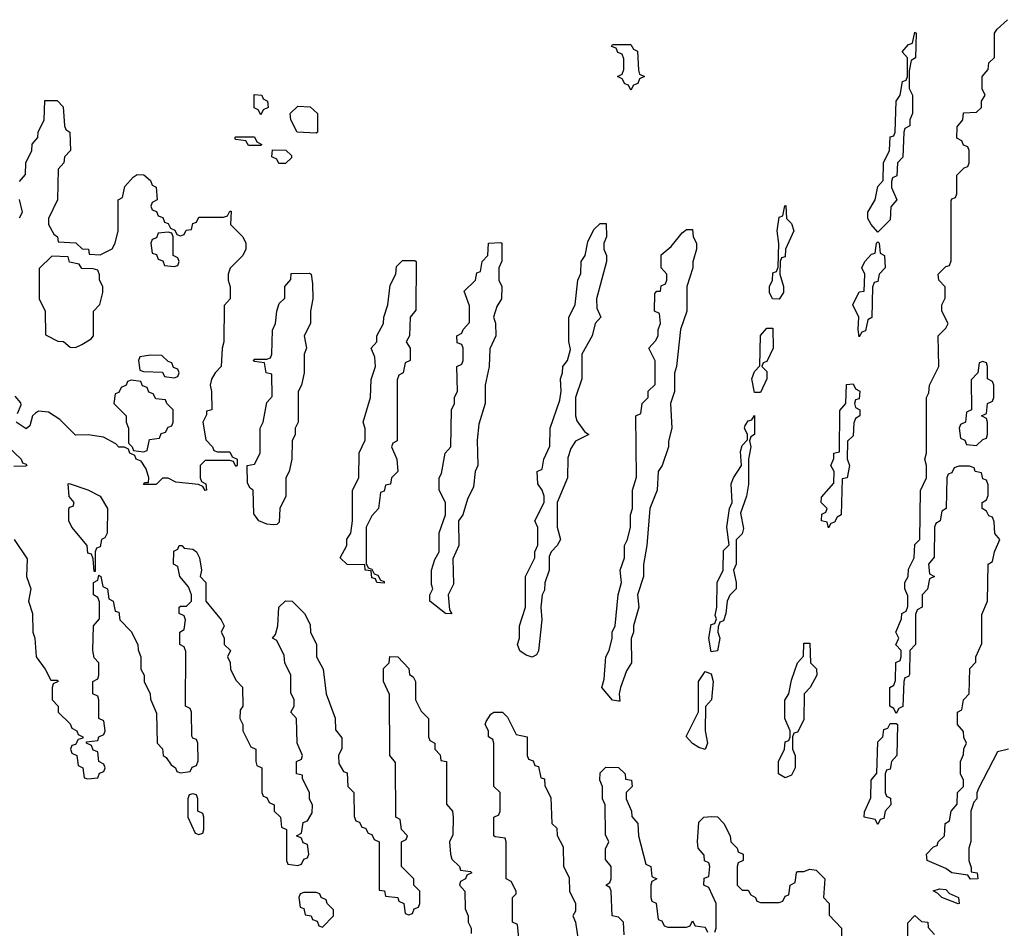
# Model space of a CAD drawing. Header units: inches. Extents: x 2886961 to 3052306, y 543424 to 918523.
# Tile 47 of 117: x 2922829 to 2926020, y 781690 to 784634. Entities that reach past the tile are written whole.
import ezdxf

# ---------------------------------------------------------------- set-up
doc = ezdxf.new("R2010")
doc.units = ezdxf.units.IN
doc.header["$MEASUREMENT"] = 0
doc.layers.add('C9728', color=7, linetype='Continuous')

msp = doc.modelspace()

# ---------------------------------------------------------------- linework, layer by layer
at = {"layer": 'C9728', "color": 6}
for points in [[(2926034, 782270), (2925998, 782262), (2925936.9, 782143.1), (2925931, 782129), (2925930.6, 782109.4), (2925921, 782099), (2925912, 782070), (2925911.1, 781971.1), (2925904.7, 781950), (2925904.7, 781910), (2925912.7, 781887.3), (2925912.7, 781872.7), (2925932, 781870), (2925934, 781850), (2925910, 781849.2), (2925902, 781862), (2925849.4, 781869.4), (2925830, 781884), (2925770, 781909.2), (2925768, 781930), (2925790, 781954), (2925802, 781958), (2925806, 781970), (2925826, 781990), (2925828, 782030), (2925842, 782038), (2925848, 782070), (2925867.3, 782092.7), (2925868.7, 782130), (2925888, 782150), (2925888, 782170), (2925878, 782190), (2925878, 782230), (2925887.3, 782252.7), (2925888.4, 782271.6), (2925898, 782290), (2925888.4, 782308.4), (2925887.3, 782327.3), (2925868, 782350), (2925868, 782390), (2925882, 782398), (2925888, 782430), (2925906, 782450), (2925908.4, 782531.6), (2925927.3, 782552.7), (2925928, 782570), (2925947.3, 782612.7), (2925947.3, 782707.3), (2925966, 782750), (2925968, 782870), (2925982, 782878), (2925988, 782910), (2926006, 782950), (2925988.9, 782968.9), (2925987.3, 783007.3), (2925982, 783022), (2925970, 783026), (2925962, 783042), (2925948, 783050), (2925948, 783070), (2925962, 783078), (2925967.3, 783092.7), (2925967.3, 783127.3), (2925962, 783142), (2925950, 783146), (2925946, 783166), (2925926, 783170), (2925922, 783182), (2925907.3, 783187.3), (2925872.7, 783187.3), (2925858, 783182), (2925850, 783166), (2925838, 783162), (2925834, 783150), (2925832, 783050), (2925818, 783042), (2925812, 783010), (2925798, 783002), (2925794, 782990), (2925792.7, 782892.7), (2925774, 782870), (2925778, 782838), (2925794, 782830), (2925778, 782822), (2925771.6, 782788.4), (2925754, 782770), (2925754, 782730), (2925738, 782722), (2925732.7, 782707.3), (2925732, 782610), (2925714, 782590), (2925712.7, 782512.7), (2925710, 782506), (2925698, 782502), (2925694, 782490), (2925691.6, 782408.4), (2925678, 782402), (2925670, 782386), (2925662, 782402), (2925648.7, 782410), (2925648.7, 782470), (2925662, 782478), (2925667.3, 782492.7), (2925668.9, 782551.1), (2925682, 782558), (2925686, 782570), (2925686, 782590), (2925668.9, 782608.9), (2925678, 782630), (2925668.7, 782650), (2925687.3, 782692.7), (2925688, 782710), (2925702, 782718), (2925707.3, 782732.7), (2925707.3, 782767.3), (2925698, 782790), (2925698, 782810), (2925708.7, 782830), (2925710, 782854), (2925728, 782890), (2925730, 782934), (2925746, 782950), (2925748.4, 783108.4), (2925768, 783150), (2925768, 783190), (2925762, 783210), (2925768, 783230), (2925768, 783410), (2925775.3, 783424.7), (2925778, 783450), (2925808, 783510), (2925806, 783610), (2925830, 783634), (2925838, 783650), (2925818, 783690), (2925818, 783710), (2925828.4, 783731.6), (2925828.4, 783768.4), (2925808, 783790), (2925806, 783810), (2925830, 783834), (2925842, 783838), (2925847.3, 783852.7), (2925847.3, 784047.3), (2925850, 784054), (2925862, 784058), (2925866, 784070), (2925866, 784130), (2925890, 784154), (2925902, 784158), (2925906, 784170), (2925906, 784210), (2925902, 784222), (2925887.3, 784227.3), (2925882, 784242), (2925866, 784250), (2925867.3, 784287.3), (2925886, 784310), (2925887.3, 784332.7), (2925930, 784334), (2925946, 784350), (2925946, 784370), (2925958, 784390), (2925948, 784410), (2925948, 784450), (2925967.3, 784472.7), (2925970, 784494), (2925988, 784512), (2925988, 784590), (2925996.4, 784603.6), (2926030, 784634)], [(2922828, 784110), (2922847.3, 784132.7), (2922848.7, 784170), (2922868, 784210), (2922868.9, 784231.1), (2922888, 784252), (2922888.7, 784270), (2922908.7, 784310), (2922910, 784372), (2922950, 784372), (2922970, 784352), (2922974, 784290), (2922978, 784278), (2922992, 784270), (2922994, 784210), (2922974, 784190), (2922972, 784170), (2922954, 784150), (2922952, 784050), (2922922, 783990), (2922922, 783970), (2922939.6, 783939.6), (2922952, 783930), (2922954, 783914), (2923011.1, 783911.1), (2923032, 783892), (2923052, 783890), (2923054, 783874), (2923090, 783872), (2923128.7, 783891.3), (2923138, 783910), (2923148, 783950), (2923148, 784050), (2923162, 784058), (2923170, 784094), (2923196.4, 784123.6), (2923210, 784132), (2923231.6, 784131.6), (2923252.7, 784112.7), (2923258, 784098), (2923271.6, 784091.6), (2923274, 784050), (2923258, 784042), (2923254, 784030), (2923258, 784018), (2923272.7, 784012.7), (2923278, 783998), (2923292.7, 783992.7), (2923298, 783978), (2923310, 783974), (2923318, 783958), (2923332, 783952), (2923338, 783938), (2923350, 783934), (2923362, 783938), (2923368.4, 783951.6), (2923386, 783954), (2923390, 783974), (2923402, 783978), (2923410, 783994), (2923490, 783994), (2923502, 783998), (2923510, 784014), (2923514, 784014), (2923512, 783970), (2923552, 783930), (2923562, 783910), (2923562, 783890), (2923552, 783870), (2923511.1, 783828.9), (2923504.7, 783810), (2923504.7, 783790), (2923511.1, 783768.9), (2923511.3, 783730), (2923491.6, 783708.4), (2923491, 783590), (2923484.7, 783570), (2923482, 783510), (2923462, 783490), (2923451, 783469), (2923446, 783450), (2923451.1, 783428.9), (2923451.3, 783370), (2923434, 783366), (2923434, 783354), (2923422, 783330), (2923432.7, 783272.7), (2923454, 783250), (2923458, 783238), (2923470, 783234), (2923510, 783234), (2923518, 783218), (2923534, 783210), (2923534, 783190), (2923530, 783186), (2923522, 783202), (2923510, 783206), (2923430, 783206), (2923414, 783190), (2923414, 783150), (2923418, 783138), (2923432, 783130), (2923434, 783110), (2923430, 783108.7), (2923422, 783122), (2923408.4, 783128.4), (2923335.5, 783135.5), (2923310, 783148.7), (2923292, 783148), (2923271.6, 783128.4), (2923230, 783128), (2923234, 783134), (2923246, 783134), (2923248, 783150), (2923239, 783179), (2923223.1, 783203.1), (2923206, 783210), (2923202, 783222), (2923186, 783230), (2923182, 783242), (2923168.7, 783248.7), (2923150, 783249.2), (2923140.2, 783260.2), (2923100.9, 783280.9), (2923050.6, 783289.4), (2923010, 783288), (2922959.1, 783339.1), (2922922, 783362), (2922890, 783365.2), (2922880.5, 783359.5), (2922871, 783350), (2922862, 783318), (2922850, 783308.7), (2922818, 783330)], [(2922828.4, 783991.6), (2922838, 784010), (2922828.4, 784051.6)], [(2922822, 783358), (2922834, 783386), (2922832.5, 783392.5), (2922814.5, 783414.5)], [(2922771.3, 783270), (2922834, 783210), (2922838, 783198), (2922850, 783194), (2922852, 783190), (2922847.3, 783187.3), (2922810, 783186)], [(2922811.3, 782950), (2922852.7, 782887.3), (2922851.3, 782830), (2922864.7, 782790), (2922858, 782750), (2922871, 782710), (2922871.3, 782650), (2922878, 782630), (2922882, 782570), (2922911.3, 782530), (2922930, 782494), (2922950, 782494), (2922954, 782490), (2922938, 782482), (2922934, 782470), (2922934, 782430), (2922954, 782410), (2922954, 782390), (2922992.7, 782352.7), (2922998, 782338), (2923014, 782330), (2923018, 782318), (2923034, 782310), (2923034, 782306), (2923018, 782302), (2923010, 782286), (2922998, 782282), (2922994, 782270), (2922998, 782258), (2923014, 782250), (2923018, 782218), (2923034, 782210), (2923038, 782178), (2923050, 782174), (2923082, 782178), (2923087.3, 782192.7), (2923102, 782198), (2923106, 782210), (2923102, 782222), (2923086, 782230), (2923082, 782262), (2923067.3, 782267.3), (2923062, 782282), (2923046, 782290), (2923046, 782294), (2923082, 782298), (2923086, 782310), (2923102, 782318), (2923106, 782330), (2923102, 782362), (2923086, 782370), (2923086, 782430), (2923082, 782442), (2923066, 782450), (2923066, 782490), (2923082, 782498), (2923086, 782510), (2923086, 782550), (2923070, 782566), (2923066, 782590), (2923068, 782670), (2923087.3, 782692.7), (2923088, 782710), (2923087.3, 782747.3), (2923082, 782762), (2923068, 782770), (2923068, 782810), (2923082, 782818), (2923086, 782834), (2923092, 782830), (2923098, 782798), (2923114, 782790), (2923118, 782758), (2923132, 782750), (2923138, 782718), (2923150, 782714), (2923154, 782690), (2923190, 782652), (2923212, 782610), (2923212.7, 782592.7), (2923222, 782570), (2923222, 782530), (2923232, 782510), (2923232, 782490), (2923252, 782450), (2923252.7, 782432.7), (2923272.7, 782387.3), (2923274, 782290), (2923291.6, 782271.6), (2923294, 782250), (2923303.6, 782243.6), (2923319.6, 782219.6), (2923334, 782210), (2923338, 782198), (2923350, 782194), (2923382, 782198), (2923388, 782212), (2923402, 782218), (2923407.3, 782232.7), (2923406, 782290), (2923402, 782302), (2923390, 782306), (2923387.3, 782312.7), (2923386, 782390), (2923382, 782402), (2923366, 782410), (2923367.3, 782587.3), (2923362, 782602), (2923348, 782610), (2923348, 782650), (2923362, 782658), (2923366, 782690), (2923362, 782702), (2923346, 782710), (2923346, 782730), (2923350, 782734), (2923370, 782734), (2923386, 782750), (2923386, 782770), (2923376.4, 782796.4), (2923348, 782830), (2923342, 782862), (2923328, 782870), (2923328.4, 782911.6), (2923342, 782918), (2923346, 782930), (2923354, 782930), (2923362, 782922), (2923390, 782918), (2923402, 782910), (2923412, 782890), (2923418, 782850), (2923414, 782830), (2923432, 782810), (2923432, 782750), (2923482, 782690), (2923492, 782670), (2923482, 782650), (2923491.6, 782631.6), (2923492, 782610), (2923512, 782590), (2923502, 782570), (2923511.6, 782551.6), (2923512, 782530), (2923530, 782494), (2923551.6, 782471.6), (2923552, 782410), (2923543.6, 782396.4), (2923542, 782370), (2923552, 782350), (2923552, 782330), (2923578, 782278), (2923594, 782270), (2923594, 782230), (2923598, 782218), (2923614, 782210), (2923614, 782130), (2923618, 782118), (2923630, 782114), (2923638, 782098), (2923654, 782090), (2923654, 782070), (2923674, 782050), (2923678, 782018), (2923694, 782010), (2923694, 781910), (2923698, 781898), (2923730, 781894), (2923742, 781898), (2923750, 781914), (2923762, 781918), (2923766, 781930), (2923762, 781962), (2923747.3, 781967.3), (2923742, 781982), (2923726, 781990), (2923742, 781998), (2923747.3, 782032.7), (2923762, 782038), (2923776.4, 782063.6), (2923778, 782090), (2923768.4, 782108.4), (2923768, 782130), (2923746, 782174), (2923746, 782186), (2923726, 782190), (2923726, 782230), (2923742, 782238), (2923746, 782250), (2923728, 782290), (2923726, 782370), (2923708, 782390), (2923718, 782410), (2923718, 782430), (2923707.3, 782452.7), (2923708, 782510), (2923688, 782550), (2923686, 782574), (2923662, 782622), (2923648, 782630), (2923658, 782642), (2923666, 782670), (2923668.7, 782730), (2923690, 782751.3), (2923712, 782750), (2923752, 782710), (2923770, 782674), (2923771.3, 782650), (2923791.3, 782610), (2923791.3, 782570), (2923812, 782530), (2923822, 782450), (2923851.1, 782371.1), (2923852.7, 782332.7), (2923872.7, 782307.3), (2923872.7, 782272.7), (2923862, 782250), (2923863.6, 782223.6), (2923878, 782198), (2923890, 782194), (2923892, 782150), (2923912, 782130), (2923912.7, 782052.7), (2923918, 782038), (2923930, 782034), (2923938, 782018), (2923950, 782014), (2923958, 781998), (2923970, 781994), (2923978, 781978), (2923994, 781970), (2923994, 781814), (2924011.1, 781811.1), (2924014, 781794), (2924054, 781790), (2924058, 781778), (2924074, 781770), (2924078, 781738), (2924090, 781734), (2924102, 781738), (2924107.3, 781752.7), (2924122, 781758), (2924126, 781770), (2924126, 781810), (2924106, 781830), (2924106, 781850), (2924066, 781890), (2924066, 781970), (2924082, 781978), (2924086, 781990), (2924066, 782010), (2924062, 782042), (2924048, 782050), (2924047.3, 782227.3), (2924028.7, 782250), (2924027.3, 782447.3), (2924008, 782490), (2924008.4, 782531.6), (2924026, 782550), (2924029.1, 782570.9), (2924054, 782570), (2924090, 782532), (2924092, 782512), (2924104.7, 782504.7), (2924111.3, 782490), (2924112, 782430), (2924130, 782394), (2924154, 782370), (2924154, 782310), (2924158, 782298), (2924174, 782290), (2924174, 782270), (2924191.6, 782251.6), (2924194, 782234), (2924212, 782230), (2924212.7, 782092.7), (2924232, 782070), (2924234, 782050), (2924232.7, 781992.7), (2924222, 781970), (2924224.7, 781930), (2924230, 781914), (2924254, 781890), (2924258, 781878), (2924290, 781874), (2924294, 781870), (2924278, 781862), (2924274, 781850), (2924258, 781842), (2924254, 781830), (2924272, 781810), (2924272.7, 781752.7), (2924282, 781730), (2924282, 781710), (2924292, 781690), (2924292.7, 781672.7)], [(2924447.3, 781647.3), (2924442, 781702), (2924426, 781710), (2924426, 781790), (2924438, 781802), (2924438, 781810), (2924422, 781842), (2924406, 781850), (2924406, 781970), (2924402, 781982), (2924370, 781986), (2924366, 781990), (2924366, 782050), (2924382, 782058), (2924386, 782070), (2924386, 782130), (2924366, 782150), (2924366, 782290), (2924362, 782302), (2924348, 782310), (2924348, 782330), (2924338, 782350), (2924340.4, 782359.6), (2924356.4, 782383.6), (2924366, 782390), (2924394, 782390), (2924410, 782374), (2924438, 782318), (2924474, 782310), (2924474, 782250), (2924478, 782238), (2924492.7, 782232.7), (2924498, 782218), (2924510, 782214), (2924518, 782178), (2924530, 782174), (2924531.3, 782151.3), (2924550, 782114), (2924554, 782030), (2924570, 782014), (2924570.9, 781990.9), (2924590, 781954), (2924591, 781891), (2924610, 781854), (2924610.8, 781810.8), (2924630.5, 781770), (2924630, 781746), (2924622, 781730), (2924630.8, 781710), (2924642, 781630)], [(2924788.4, 781668.4), (2924786, 781710), (2924770, 781726), (2924748.7, 781730), (2924746, 781810), (2924742, 781822), (2924729, 781830), (2924742, 781838), (2924746, 781850), (2924746, 781890), (2924727.3, 781912.7), (2924727.3, 781947.3), (2924738, 781970), (2924727.3, 781992.7), (2924726, 782090), (2924718, 782110), (2924718, 782150), (2924708.7, 782170), (2924710, 782194), (2924728.4, 782211.6), (2924770, 782211), (2924791.3, 782190), (2924792.7, 782172.7), (2924812, 782170), (2924814, 782150), (2924794, 782130), (2924794, 782110), (2924812, 782070), (2924812.7, 782052.7), (2924832, 782030), (2924834, 781990), (2924858, 781898), (2924874, 781890), (2924878, 781858), (2924894, 781850), (2924878, 781842), (2924874, 781830), (2924874, 781790), (2924878, 781778), (2924891.6, 781771.6), (2924898, 781718), (2924910, 781714), (2924918, 781698), (2924930, 781694), (2924990, 781694), (2925002, 781698), (2925010, 781714), (2925018, 781698), (2925050, 781694), (2925058, 781678)], [(2925082, 781678), (2925086, 781690), (2925086, 781770), (2925062, 781822), (2925046, 781830), (2925047.3, 781852.7), (2925062, 781858), (2925066, 781890), (2925062, 781902), (2925048.4, 781908.4), (2925047.3, 781927.3), (2925028, 781950), (2925026, 781970), (2925030, 782034), (2925046, 782050), (2925070, 782052), (2925090, 782051), (2925111.3, 782030), (2925132, 781990), (2925134, 781970), (2925154, 781950), (2925158, 781938), (2925174, 781930), (2925174, 781910), (2925158, 781902), (2925154, 781890), (2925154, 781830), (2925170, 781814), (2925190, 781814), (2925198, 781798), (2925214, 781790), (2925218, 781778), (2925230, 781774), (2925290, 781774), (2925302, 781778), (2925310, 781794), (2925322, 781798), (2925326, 781830), (2925342, 781838), (2925346, 781870), (2925350, 781874), (2925370, 781874), (2925390, 781882), (2925410, 781878), (2925438, 781850), (2925434, 781790), (2925452, 781770), (2925452.7, 781732.7), (2925492, 781690), (2925492.7, 781572.7)], [(2925707.3, 781572.7), (2925707.3, 781707.3), (2925730, 781731.3), (2925752, 781712), (2925772, 781710), (2925772.7, 781692.7), (2925794, 781670)]]:
    msp.add_lwpolyline(points, dxfattribs=at)
for points in [[(2925610, 783946), (2925588, 783970), (2925578, 783990), (2925578, 784010), (2925602, 784050), (2925610, 784094), (2925627.3, 784112.7), (2925628.7, 784170), (2925648, 784210), (2925650, 784254), (2925662, 784258), (2925666, 784270), (2925669.2, 784370), (2925682, 784390), (2925690, 784434), (2925702, 784438), (2925706, 784450), (2925706, 784510), (2925689, 784530), (2925710, 784554), (2925722, 784558), (2925730, 784594), (2925734, 784590), (2925732, 784510), (2925718, 784502), (2925711.6, 784468.4), (2925711.6, 784411.6), (2925722, 784390), (2925722, 784330), (2925714, 784310), (2925714, 784290), (2925698, 784282), (2925694, 784270), (2925691.6, 784188.4), (2925674, 784170), (2925671.6, 784128.4), (2925658, 784122), (2925654, 784110), (2925654, 784090), (2925672, 784050), (2925652.7, 784027.3), (2925650, 783986)], [(2924810, 784406), (2924802, 784422), (2924790, 784426), (2924782, 784442), (2924766, 784450), (2924782, 784458), (2924787.3, 784472.7), (2924787.3, 784507.3), (2924782, 784522), (2924768, 784528), (2924762, 784542), (2924747.3, 784547.3), (2924750, 784554), (2924810, 784554), (2924818, 784538), (2924831.6, 784531.6), (2924834, 784470), (2924838, 784458), (2924854, 784450), (2924838, 784442), (2924832.7, 784427.3), (2924818, 784422)], [(2923610, 784326), (2923602, 784342), (2923588.4, 784348.4), (2923588.4, 784391.6), (2923614, 784390), (2923618, 784378), (2923632, 784370), (2923634, 784350), (2923618, 784342)], [(2923790, 784266), (2923728, 784270), (2923708, 784310), (2923706, 784330), (2923730, 784354), (2923770, 784352), (2923794, 784330), (2923794, 784270)], [(2923570, 784226), (2923562, 784242), (2923530, 784246), (2923526, 784250), (2923530, 784254), (2923590, 784254), (2923598, 784238), (2923614, 784230), (2923610, 784226)], [(2923690, 784168), (2923668.4, 784168.4), (2923662, 784182), (2923646, 784190), (2923648, 784212), (2923691.6, 784211.6), (2923710, 784194), (2923710, 784186)], [(2925290, 783728.7), (2925269.1, 783729.1), (2925259, 783750), (2925259, 783770), (2925268.7, 783790), (2925270, 783814), (2925282, 783818), (2925287.3, 783832.7), (2925289.1, 783909.1), (2925284, 783950), (2925290, 783994), (2925302, 783998), (2925309.2, 784030.8), (2925312, 784032), (2925314, 783990), (2925330, 783974), (2925338, 783950), (2925311.3, 783890), (2925310, 783866), (2925298, 783862), (2925294, 783850), (2925292, 783810), (2925304.7, 783770), (2925304.7, 783750)], [(2924490, 782568.7), (2924470, 782575.3), (2924450, 782589), (2924442, 782610), (2924448.7, 782630), (2924448.7, 782670), (2924468.7, 782730), (2924468, 782830), (2924498, 782890), (2924498, 782910), (2924508.4, 782931.6), (2924508.4, 782988.4), (2924498, 783010), (2924528.7, 783070), (2924528.7, 783090), (2924522, 783110), (2924508.7, 783130), (2924506, 783170), (2924522, 783178), (2924528, 783210), (2924547.3, 783252.7), (2924548, 783310), (2924579.3, 783400.7), (2924584, 783430), (2924582, 783470), (2924588.7, 783490), (2924589, 783510), (2924604, 783530), (2924614.6, 783565.4), (2924609, 783591), (2924608.9, 783668.9), (2924629, 783711), (2924638, 783790), (2924648, 783812), (2924648.7, 783850), (2924662, 783870), (2924670, 783914), (2924690, 783954), (2924710, 783974), (2924730, 783974), (2924731.3, 783930), (2924722, 783910), (2924722, 783890), (2924731.3, 783870), (2924731.3, 783850), (2924698, 783730), (2924699.6, 783699.6), (2924712, 783670), (2924694, 783650), (2924684.7, 783610), (2924651, 783550), (2924651, 783470), (2924630.8, 783410), (2924630.8, 783350), (2924634.8, 783334.8), (2924659.6, 783299.6), (2924674, 783290), (2924630, 783268), (2924615.3, 783244.7), (2924605.4, 783214.6), (2924604.7, 783150), (2924571.3, 783070), (2924571, 782990), (2924582, 782950), (2924571.3, 782930), (2924551.3, 782910), (2924545.4, 782894.6), (2924544.7, 782850), (2924530.8, 782809.2), (2924530, 782786), (2924522, 782770), (2924518, 782730), (2924521, 782690), (2924510.7, 782589.3), (2924503.6, 782576.4)], [(2923310, 783946), (2923278, 783942), (2923272.7, 783927.3), (2923258, 783922), (2923254, 783910), (2923258, 783878), (2923272.7, 783872.7), (2923278, 783858), (2923292.7, 783852.7), (2923298, 783838), (2923330, 783834), (2923342, 783838), (2923346, 783850), (2923342, 783862), (2923326, 783870), (2923326, 783930), (2923322, 783942)], [(2924770, 782426), (2924750, 782428.7), (2924715.3, 782470), (2924723.1, 782496.9), (2924729, 782570), (2924739, 782590), (2924749, 782630), (2924749.2, 782650), (2924759, 782670), (2924769, 782770), (2924779, 782810), (2924775.3, 782850), (2924788.7, 782890), (2924789.2, 782930), (2924799, 782950), (2924809, 782990), (2924808.7, 783030), (2924815.3, 783050), (2924815.3, 783110), (2924828.4, 783151.6), (2924826, 783350), (2924842, 783358), (2924846, 783390), (2924866, 783410), (2924866, 783430), (2924888, 783452), (2924888.7, 783528.7), (2924868, 783570), (2924890, 783594), (2924898, 783610), (2924898, 783630), (2924906, 783650), (2924902, 783682), (2924886, 783690), (2924887.3, 783747.3), (2924894, 783754), (2924906, 783754), (2924908.4, 783771.6), (2924922, 783778), (2924926, 783790), (2924926, 783810), (2924908, 783830), (2924908.4, 783871.6), (2924940.4, 783899.6), (2924976.4, 783943.6), (2924990, 783954), (2925010, 783954), (2925012, 783930), (2925022, 783910), (2925022, 783890), (2925010.8, 783849.2), (2925010.5, 783829.5), (2924991, 783770), (2924991, 783690), (2924971, 783630), (2924958, 783510), (2924951.1, 783488.9), (2924950.8, 783429.2), (2924938, 783390), (2924942.8, 783310), (2924931.6, 783268.4), (2924931.3, 783250), (2924910.7, 783189.3), (2924898, 783170), (2924894.8, 783110), (2924870.8, 783050), (2924861, 782930), (2924850.9, 782869.1), (2924850.7, 782830), (2924831, 782770), (2924836, 782730), (2924818, 782670), (2924818, 782650), (2924811.1, 782628.9), (2924811.3, 782550), (2924796, 782524), (2924776, 782470), (2924771.3, 782450), (2924774, 782426)], [(2924230, 782709), (2924209.5, 782709.5), (2924158, 782750), (2924158, 782770), (2924168, 782790), (2924164, 782804), (2924164, 782850), (2924174.6, 782885.4), (2924188.7, 782910), (2924188.9, 782971.1), (2924208.7, 783030), (2924208.7, 783070), (2924188.7, 783110), (2924188, 783150), (2924196.4, 783163.6), (2924208, 783230), (2924226, 783250), (2924228.7, 783370), (2924238, 783390), (2924238, 783410), (2924248, 783430), (2924246, 783510), (2924262, 783518), (2924266, 783530), (2924266, 783570), (2924262, 783582), (2924247.3, 783587.3), (2924246, 783610), (2924262, 783618), (2924266, 783630), (2924287.3, 783652.7), (2924287.3, 783707.3), (2924270, 783754), (2924306, 783790), (2924310, 783814), (2924322, 783818), (2924328, 783850), (2924346, 783870), (2924348, 783910), (2924388.4, 783911.6), (2924391.3, 783910), (2924391.1, 783851.1), (2924382, 783830), (2924382, 783790), (2924391.3, 783770), (2924391, 783730), (2924375.3, 783704.7), (2924364.7, 783670), (2924370.7, 783650.7), (2924372, 783610), (2924352.7, 783567.3), (2924351, 783510), (2924338, 783450), (2924338, 783390), (2924316.9, 783323.1), (2924312, 783272), (2924314, 783190), (2924304.7, 783170), (2924299.6, 783120.4), (2924279.8, 783080.2), (2924264.7, 783030), (2924251, 783010), (2924252, 782930), (2924232.7, 782887.3), (2924235.3, 782804.7), (2924218, 782770), (2924222, 782722)], [(2925550, 783606), (2925546, 783630), (2925548, 783670), (2925528.7, 783710), (2925550, 783752), (2925566, 783754), (2925568, 783810), (2925558, 783830), (2925568, 783850), (2925590, 783874), (2925602, 783878), (2925606, 783910), (2925610, 783914), (2925614, 783910), (2925618, 783878), (2925632, 783870), (2925634, 783830), (2925614, 783810), (2925610, 783786), (2925598, 783782), (2925592.7, 783767.3), (2925591.1, 783668.9), (2925578, 783662), (2925570, 783626), (2925558, 783622)], [(2922932.7, 783867.3), (2922892, 783828), (2922892, 783730), (2922911.3, 783690), (2922912.7, 783612.7), (2922952.7, 783592.7), (2922971.3, 783591.3), (2922992.7, 783572.7), (2923010, 783572), (2923030, 783582), (2923060.4, 783599.6), (2923068, 783610), (2923068.7, 783690), (2923088.9, 783711.1), (2923098, 783750), (2923098, 783770), (2923088, 783790), (2923087.3, 783807.3), (2923082, 783822), (2923067.3, 783827.3), (2923030, 783828), (2923022, 783842), (2922990, 783848), (2922986, 783866)], [(2924010, 782808.7), (2923986, 782810), (2923982, 782822), (2923970, 782826), (2923968, 782848), (2923949, 782850), (2923948, 782868), (2923890, 782869), (2923868, 782890), (2923888.7, 782930), (2923889.3, 782950.7), (2923902, 782970), (2923908, 783010), (2923908, 783110), (2923928, 783150), (2923929.1, 783230.9), (2923948.9, 783271.1), (2923948.9, 783308.9), (2923942, 783330), (2923966, 783410), (2923968.4, 783468.4), (2923982, 783510), (2923980.4, 783540.4), (2923968, 783570), (2923986, 783590), (2923986, 783610), (2924008, 783650), (2924008.7, 783670), (2924022, 783710), (2924030, 783774), (2924048, 783810), (2924050, 783834), (2924070, 783854), (2924110, 783854), (2924114, 783850), (2924112.7, 783692.7), (2924094, 783670), (2924092, 783610), (2924082, 783590), (2924094, 783570), (2924094, 783530), (2924078, 783522), (2924072, 783490), (2924058, 783482), (2924052.7, 783467.3), (2924052, 783270), (2924038, 783262), (2924034, 783250), (2924051.3, 783210), (2924054, 783170), (2924034, 783150), (2924031.1, 783128.9), (2924014, 783126), (2924010, 783106), (2923998, 783102), (2923992, 783050), (2923970, 783026), (2923952, 782990), (2923952, 782872), (2923958, 782858), (2923970, 782854), (2923978, 782838), (2923990, 782834), (2923998, 782818), (2924010, 782814)], [(2923650, 782997.2), (2923630, 782999.3), (2923604, 783010), (2923587.3, 783032.7), (2923586, 783110), (2923576.4, 783116.4), (2923567.3, 783132.7), (2923566, 783190), (2923590, 783194), (2923608, 783230), (2923608.7, 783310), (2923618, 783330), (2923630, 783394), (2923647.3, 783412.7), (2923646, 783486), (2923628, 783490), (2923622, 783522), (2923590, 783526), (2923586, 783530), (2923590, 783534), (2923630, 783534), (2923642, 783538), (2923646, 783550), (2923648.4, 783628.4), (2923658, 783650), (2923662, 783690), (2923670, 783714), (2923688, 783732), (2923688.7, 783770), (2923707.3, 783792.7), (2923708.4, 783811.6), (2923767.3, 783812.7), (2923774, 783810), (2923778, 783778), (2923778.8, 783730), (2923771.3, 783690), (2923772, 783650), (2923751.3, 783610), (2923758, 783570), (2923751.3, 783550), (2923751.3, 783490), (2923742, 783450), (2923731.1, 783428.9), (2923732, 783330), (2923722, 783310), (2923722, 783290), (2923712, 783270), (2923711.3, 783210), (2923702, 783170), (2923692, 783150), (2923692, 783090), (2923672, 783050), (2923670, 783006), (2923662, 782998)], [(2925210, 783426), (2925202, 783470), (2925210, 783494), (2925227.3, 783512.7), (2925229.4, 783610.6), (2925250, 783634), (2925270, 783634), (2925270.8, 783570), (2925250, 783526), (2925238, 783522), (2925234, 783510), (2925250, 783494), (2925250.7, 783470), (2925230, 783426)], [(2923252.7, 783547.3), (2923218, 783542), (2923214, 783530), (2923218, 783498), (2923230, 783494), (2923292, 783492), (2923298, 783478), (2923330, 783474), (2923342, 783478), (2923346, 783490), (2923342, 783502), (2923327.3, 783507.3), (2923322, 783522), (2923310, 783526), (2923290, 783546)], [(2925950, 783526), (2925938, 783522), (2925934, 783490), (2925912.7, 783467.3), (2925914, 783370), (2925898, 783362), (2925894, 783330), (2925878, 783322), (2925874, 783310), (2925878, 783278), (2925892, 783272), (2925898, 783258), (2925930, 783254), (2925950, 783274), (2925962, 783278), (2925966, 783290), (2925966, 783330), (2925962, 783342), (2925946, 783350), (2925962, 783358), (2925966, 783390), (2925982, 783398), (2925986, 783410), (2925986, 783450), (2925982, 783462), (2925966, 783470), (2925966, 783510), (2925962, 783522)], [(2923190, 783466), (2923178, 783462), (2923174, 783450), (2923158, 783442), (2923150, 783426), (2923138, 783422), (2923134, 783390), (2923174, 783350), (2923174, 783330), (2923182, 783310), (2923182, 783262), (2923194, 783250), (2923198, 783238), (2923230, 783234), (2923242, 783238), (2923250, 783274), (2923282, 783278), (2923287.3, 783292.7), (2923302, 783298), (2923310, 783314), (2923322, 783318), (2923326, 783330), (2923326, 783370), (2923306, 783390), (2923302, 783402), (2923270, 783406), (2923262, 783422), (2923247.3, 783427.3), (2923242, 783442), (2923227.3, 783447.3), (2923222, 783462)], [(2925450, 782988), (2925446, 783006), (2925428, 783010), (2925428.4, 783031.6), (2925442, 783038), (2925446, 783050), (2925426, 783070), (2925427.3, 783087.3), (2925468, 783132), (2925468.7, 783170), (2925458, 783190), (2925467.3, 783212.7), (2925468, 783230), (2925486, 783234), (2925487.3, 783367.3), (2925506, 783390), (2925508.4, 783451.6), (2925530, 783454), (2925538, 783438), (2925552, 783430), (2925550, 783406), (2925538, 783402), (2925534, 783390), (2925538, 783378), (2925552, 783370), (2925552, 783350), (2925538, 783342), (2925532.7, 783327.3), (2925530, 783286), (2925512, 783268), (2925511.1, 783211.1), (2925518, 783190), (2925510.9, 783149.1), (2925494, 783146), (2925491.3, 783030), (2925478, 783022), (2925470, 783006), (2925458, 783002)], [(2925070, 782586), (2925062, 782630), (2925070, 782674), (2925082, 782678), (2925087.3, 782692.7), (2925083.1, 782703.1), (2925088.7, 782730), (2925089.2, 782810), (2925109, 782850), (2925110, 782914), (2925128, 782932), (2925121.2, 782990), (2925129, 783050), (2925138, 783070), (2925135.3, 783130), (2925142, 783150), (2925168.7, 783190), (2925164.7, 783235.3), (2925170, 783254), (2925187.3, 783272.7), (2925188, 783290), (2925178, 783310), (2925180.4, 783319.6), (2925190, 783334), (2925202, 783338), (2925210, 783352), (2925210.8, 783290), (2925198, 783282), (2925194, 783270), (2925198, 783250), (2925191.3, 783210), (2925190.6, 783129.4), (2925184.7, 783090), (2925164.7, 783035.3), (2925174.4, 782985.6), (2925170, 782968), (2925151.3, 782948.7), (2925151.3, 782870), (2925142, 782850), (2925151, 782810), (2925150.8, 782790), (2925130.9, 782769.1), (2925122, 782750), (2925118, 782710), (2925110, 782686), (2925098, 782682), (2925092.7, 782667.3), (2925092, 782650), (2925098, 782630), (2925090, 782588.7)], [(2923070, 782846), (2923067.3, 782887.3), (2923062, 782902), (2923050, 782906), (2923048, 782930), (2922998, 782990), (2922988, 783010), (2922988, 783048), (2922990, 783054), (2923002, 783058), (2923006, 783070), (2922989.1, 783089.1), (2922986, 783130), (2922988.9, 783131.1), (2923050, 783110.7), (2923090, 783090.7), (2923114, 783050), (2923112, 782970), (2923104.7, 782955.3), (2923094, 782950), (2923090, 782926), (2923078, 782922), (2923074, 782910), (2923074, 782846)], [(2925310, 782178), (2925288, 782190), (2925288.7, 782230), (2925308, 782270), (2925310, 782294), (2925322, 782298), (2925326, 782310), (2925326, 782330), (2925308.7, 782370), (2925308.7, 782428.7), (2925322, 782450), (2925330, 782494), (2925349.4, 782550.6), (2925368.7, 782571.3), (2925370, 782614), (2925390, 782614), (2925392, 782550), (2925411, 782531), (2925412, 782510), (2925391.3, 782470), (2925371.3, 782450), (2925370, 782366), (2925350, 782326), (2925338, 782322), (2925334, 782310), (2925334, 782270), (2925342, 782250), (2925342, 782210), (2925330, 782186)], [(2925050, 782269.3), (2925030, 782275.3), (2925010, 782288.7), (2924988.9, 782311.1), (2925028.7, 782391.3), (2925029.2, 782490), (2925050, 782522), (2925070, 782514), (2925076, 782490), (2925071, 782430), (2925051.3, 782408.7), (2925051, 782330), (2925058, 782290)], [(2925610, 782026), (2925602, 782042), (2925566, 782050), (2925567.3, 782067.3), (2925587.3, 782112.7), (2925588, 782170), (2925607.3, 782192.7), (2925610, 782294), (2925626, 782310), (2925630, 782334), (2925642, 782338), (2925650, 782354), (2925670, 782354), (2925674, 782350), (2925672, 782250), (2925654, 782230), (2925650, 782206), (2925638, 782202), (2925634, 782190), (2925634, 782130), (2925638, 782118), (2925651.6, 782111.6), (2925652, 782090), (2925634, 782070), (2925630, 782046), (2925618, 782042)], [(2923390, 782126), (2923378, 782122), (2923374, 782110), (2923374, 782050), (2923398, 781998), (2923410, 781994), (2923422, 781998), (2923426, 782010), (2923426, 782050), (2923422, 782062), (2923406, 782070), (2923406, 782110), (2923402, 782122)], [(2923790, 781806), (2923750, 781806), (2923738, 781802), (2923734, 781790), (2923738, 781758), (2923750, 781754), (2923754, 781734), (2923774, 781730), (2923778, 781718), (2923792.7, 781712.7), (2923798, 781698), (2923810, 781694), (2923846, 781730), (2923846, 781750), (2923826, 781770), (2923822, 781782), (2923806, 781790), (2923802, 781802)], [(2925870, 781769.4), (2925818, 781790), (2925804, 781804), (2925789.1, 781810.9), (2925810, 781818), (2925830, 781816), (2925842.8, 781802.8), (2925872, 781790), (2925874, 781770)]]:
    msp.add_lwpolyline(points, close=True, dxfattribs=at)

doc.saveas('drawing.dxf')
